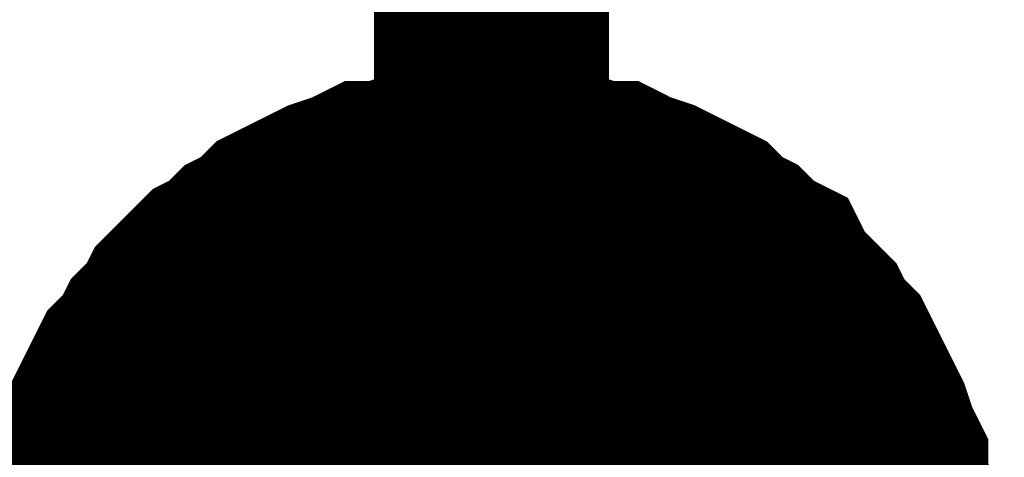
# Model space of a CAD drawing. Header units: inches. Extents: x 0 to 17, y 0 to 11.
# Tile 24 of 48: x 5.9267 to 5.9761, y 6.7062 to 6.7281. Entities that reach past the tile are written whole.
import ezdxf

# ---------------------------------------------------------------- set-up
doc = ezdxf.new("R2010")
doc.units = ezdxf.units.IN
doc.header["$MEASUREMENT"] = 0
doc.layers.add('Sheet', color=255, linetype='Continuous')

msp = doc.modelspace()

# ---------------------------------------------------------------- linework, layer by layer
at = {"layer": 'Sheet'}
for points in [[(5.950396, 6.549885, 0.0118, 0.0118, 0), (5.950396, 6.699755, 0.0118, 0.0118, 0), (5.950396, 6.849625, 0.0118, 0.0118, 0)], [(5.930177, 6.699755, 0.0118, 0.0118, 0), (5.930177, 6.700944, 0.0118, 0.0118, 0), (5.930177, 6.701737, 0.0118, 0.0118, 0), (5.930574, 6.702927, 0.0118, 0.0118, 0), (5.930574, 6.70372, 0.0118, 0.0118, 0), (5.93097, 6.704909, 0.0118, 0.0118, 0), (5.93097, 6.705702, 0.0118, 0.0118, 0), (5.931367, 6.706495, 0.0118, 0.0118, 0), (5.931763, 6.707685, 0.0118, 0.0118, 0), (5.93216, 6.708478, 0.0118, 0.0118, 0), (5.932556, 6.70927, 0.0118, 0.0118, 0), (5.932952, 6.710063, 0.0118, 0.0118, 0), (5.933745, 6.710856, 0.0118, 0.0118, 0), (5.934142, 6.711649, 0.0118, 0.0118, 0), (5.934935, 6.712442, 0.0118, 0.0118, 0), (5.935331, 6.713235, 0.0118, 0.0118, 0), (5.936124, 6.714028, 0.0118, 0.0118, 0), (5.936917, 6.714821, 0.0118, 0.0118, 0), (5.93771, 6.715218, 0.0118, 0.0118, 0), (5.938503, 6.716011, 0.0118, 0.0118, 0), (5.939296, 6.716407, 0.0118, 0.0118, 0), (5.940089, 6.7172, 0.0118, 0.0118, 0), (5.940882, 6.717597, 0.0118, 0.0118, 0), (5.941674, 6.717993, 0.0118, 0.0118, 0), (5.942467, 6.71839, 0.0118, 0.0118, 0), (5.943657, 6.718786, 0.0118, 0.0118, 0), (5.94445, 6.719183, 0.0118, 0.0118, 0), (5.945243, 6.719183, 0.0118, 0.0118, 0), (5.946432, 6.719579, 0.0118, 0.0118, 0), (5.947225, 6.719579, 0.0118, 0.0118, 0), (5.948414, 6.719975, 0.0118, 0.0118, 0), (5.949207, 6.719975, 0.0118, 0.0118, 0), (5.950396, 6.719975, 0.0118, 0.0118, 0)], [(5.930177, 6.699755, 0.0118, 0.0118, 0), (5.930177, 6.700944, 0.0118, 0.0118, 0), (5.930177, 6.701737, 0.0118, 0.0118, 0), (5.930574, 6.702927, 0.0118, 0.0118, 0), (5.930574, 6.70372, 0.0118, 0.0118, 0), (5.93097, 6.704909, 0.0118, 0.0118, 0), (5.93097, 6.705702, 0.0118, 0.0118, 0), (5.931367, 6.706495, 0.0118, 0.0118, 0), (5.931763, 6.707685, 0.0118, 0.0118, 0), (5.93216, 6.708478, 0.0118, 0.0118, 0), (5.932556, 6.70927, 0.0118, 0.0118, 0), (5.932952, 6.710063, 0.0118, 0.0118, 0), (5.933745, 6.710856, 0.0118, 0.0118, 0), (5.934142, 6.711649, 0.0118, 0.0118, 0), (5.934935, 6.712442, 0.0118, 0.0118, 0), (5.935331, 6.713235, 0.0118, 0.0118, 0), (5.936124, 6.714028, 0.0118, 0.0118, 0), (5.936917, 6.714821, 0.0118, 0.0118, 0), (5.93771, 6.715218, 0.0118, 0.0118, 0), (5.938503, 6.716011, 0.0118, 0.0118, 0), (5.939296, 6.716407, 0.0118, 0.0118, 0), (5.940089, 6.7172, 0.0118, 0.0118, 0), (5.940882, 6.717597, 0.0118, 0.0118, 0), (5.941674, 6.717993, 0.0118, 0.0118, 0), (5.942467, 6.71839, 0.0118, 0.0118, 0), (5.943657, 6.718786, 0.0118, 0.0118, 0), (5.94445, 6.719183, 0.0118, 0.0118, 0), (5.945243, 6.719183, 0.0118, 0.0118, 0), (5.946432, 6.719579, 0.0118, 0.0118, 0), (5.947225, 6.719579, 0.0118, 0.0118, 0), (5.948414, 6.719975, 0.0118, 0.0118, 0), (5.949207, 6.719975, 0.0118, 0.0118, 0), (5.950396, 6.719975, 0.0118, 0.0118, 0)], [(5.930177, 6.699755, 0.0118, 0.0118, 0), (5.930177, 6.700944, 0.0118, 0.0118, 0), (5.930177, 6.701737, 0.0118, 0.0118, 0), (5.930574, 6.702927, 0.0118, 0.0118, 0), (5.930574, 6.70372, 0.0118, 0.0118, 0), (5.93097, 6.704909, 0.0118, 0.0118, 0), (5.93097, 6.705702, 0.0118, 0.0118, 0), (5.931367, 6.706495, 0.0118, 0.0118, 0), (5.931763, 6.707685, 0.0118, 0.0118, 0), (5.93216, 6.708478, 0.0118, 0.0118, 0), (5.932556, 6.70927, 0.0118, 0.0118, 0), (5.932952, 6.710063, 0.0118, 0.0118, 0), (5.933745, 6.710856, 0.0118, 0.0118, 0), (5.934142, 6.711649, 0.0118, 0.0118, 0), (5.934935, 6.712442, 0.0118, 0.0118, 0), (5.935331, 6.713235, 0.0118, 0.0118, 0), (5.936124, 6.714028, 0.0118, 0.0118, 0), (5.936917, 6.714821, 0.0118, 0.0118, 0), (5.93771, 6.715218, 0.0118, 0.0118, 0), (5.938503, 6.716011, 0.0118, 0.0118, 0), (5.939296, 6.716407, 0.0118, 0.0118, 0), (5.940089, 6.7172, 0.0118, 0.0118, 0), (5.940882, 6.717597, 0.0118, 0.0118, 0), (5.941674, 6.717993, 0.0118, 0.0118, 0), (5.942467, 6.71839, 0.0118, 0.0118, 0), (5.943657, 6.718786, 0.0118, 0.0118, 0), (5.94445, 6.719183, 0.0118, 0.0118, 0), (5.945243, 6.719183, 0.0118, 0.0118, 0), (5.946432, 6.719579, 0.0118, 0.0118, 0), (5.947225, 6.719579, 0.0118, 0.0118, 0), (5.948414, 6.719975, 0.0118, 0.0118, 0), (5.949207, 6.719975, 0.0118, 0.0118, 0), (5.950396, 6.719975, 0.0118, 0.0118, 0)], [(5.930177, 6.699755, 0.0118, 0.0118, 0), (5.930177, 6.700944, 0.0118, 0.0118, 0), (5.930177, 6.701737, 0.0118, 0.0118, 0), (5.930574, 6.702927, 0.0118, 0.0118, 0), (5.930574, 6.70372, 0.0118, 0.0118, 0), (5.93097, 6.704909, 0.0118, 0.0118, 0), (5.93097, 6.705702, 0.0118, 0.0118, 0), (5.931367, 6.706495, 0.0118, 0.0118, 0), (5.931763, 6.707685, 0.0118, 0.0118, 0), (5.93216, 6.708478, 0.0118, 0.0118, 0), (5.932556, 6.70927, 0.0118, 0.0118, 0), (5.932952, 6.710063, 0.0118, 0.0118, 0), (5.933745, 6.710856, 0.0118, 0.0118, 0), (5.934142, 6.711649, 0.0118, 0.0118, 0), (5.934935, 6.712442, 0.0118, 0.0118, 0), (5.935331, 6.713235, 0.0118, 0.0118, 0), (5.936124, 6.714028, 0.0118, 0.0118, 0), (5.936917, 6.714821, 0.0118, 0.0118, 0), (5.93771, 6.715218, 0.0118, 0.0118, 0), (5.938503, 6.716011, 0.0118, 0.0118, 0), (5.939296, 6.716407, 0.0118, 0.0118, 0), (5.940089, 6.7172, 0.0118, 0.0118, 0), (5.940882, 6.717597, 0.0118, 0.0118, 0), (5.941674, 6.717993, 0.0118, 0.0118, 0), (5.942467, 6.71839, 0.0118, 0.0118, 0), (5.943657, 6.718786, 0.0118, 0.0118, 0), (5.94445, 6.719183, 0.0118, 0.0118, 0), (5.945243, 6.719183, 0.0118, 0.0118, 0), (5.946432, 6.719579, 0.0118, 0.0118, 0), (5.947225, 6.719579, 0.0118, 0.0118, 0), (5.948414, 6.719975, 0.0118, 0.0118, 0), (5.949207, 6.719975, 0.0118, 0.0118, 0), (5.950396, 6.719975, 0.0118, 0.0118, 0)], [(5.930177, 6.699755, 0.0118, 0.0118, 0), (5.930177, 6.700944, 0.0118, 0.0118, 0), (5.930177, 6.701737, 0.0118, 0.0118, 0), (5.930574, 6.702927, 0.0118, 0.0118, 0), (5.930574, 6.70372, 0.0118, 0.0118, 0), (5.93097, 6.704909, 0.0118, 0.0118, 0), (5.93097, 6.705702, 0.0118, 0.0118, 0), (5.931367, 6.706495, 0.0118, 0.0118, 0), (5.931763, 6.707685, 0.0118, 0.0118, 0), (5.93216, 6.708478, 0.0118, 0.0118, 0), (5.932556, 6.70927, 0.0118, 0.0118, 0), (5.932952, 6.710063, 0.0118, 0.0118, 0), (5.933745, 6.710856, 0.0118, 0.0118, 0), (5.934142, 6.711649, 0.0118, 0.0118, 0), (5.934935, 6.712442, 0.0118, 0.0118, 0), (5.935331, 6.713235, 0.0118, 0.0118, 0), (5.936124, 6.714028, 0.0118, 0.0118, 0), (5.936917, 6.714821, 0.0118, 0.0118, 0), (5.93771, 6.715218, 0.0118, 0.0118, 0), (5.938503, 6.716011, 0.0118, 0.0118, 0), (5.939296, 6.716407, 0.0118, 0.0118, 0), (5.940089, 6.7172, 0.0118, 0.0118, 0), (5.940882, 6.717597, 0.0118, 0.0118, 0), (5.941674, 6.717993, 0.0118, 0.0118, 0), (5.942467, 6.71839, 0.0118, 0.0118, 0), (5.943657, 6.718786, 0.0118, 0.0118, 0), (5.94445, 6.719183, 0.0118, 0.0118, 0), (5.945243, 6.719183, 0.0118, 0.0118, 0), (5.946432, 6.719579, 0.0118, 0.0118, 0), (5.947225, 6.719579, 0.0118, 0.0118, 0), (5.948414, 6.719975, 0.0118, 0.0118, 0), (5.949207, 6.719975, 0.0118, 0.0118, 0), (5.950396, 6.719975, 0.0118, 0.0118, 0)], [(5.930177, 6.699755, 0.0118, 0.0118, 0), (5.930177, 6.700944, 0.0118, 0.0118, 0), (5.930177, 6.701737, 0.0118, 0.0118, 0), (5.930574, 6.702927, 0.0118, 0.0118, 0), (5.930574, 6.70372, 0.0118, 0.0118, 0), (5.93097, 6.704909, 0.0118, 0.0118, 0), (5.93097, 6.705702, 0.0118, 0.0118, 0), (5.931367, 6.706495, 0.0118, 0.0118, 0), (5.931763, 6.707685, 0.0118, 0.0118, 0), (5.93216, 6.708478, 0.0118, 0.0118, 0), (5.932556, 6.70927, 0.0118, 0.0118, 0), (5.932952, 6.710063, 0.0118, 0.0118, 0), (5.933745, 6.710856, 0.0118, 0.0118, 0), (5.934142, 6.711649, 0.0118, 0.0118, 0), (5.934935, 6.712442, 0.0118, 0.0118, 0), (5.935331, 6.713235, 0.0118, 0.0118, 0), (5.936124, 6.714028, 0.0118, 0.0118, 0), (5.936917, 6.714821, 0.0118, 0.0118, 0), (5.93771, 6.715218, 0.0118, 0.0118, 0), (5.938503, 6.716011, 0.0118, 0.0118, 0), (5.939296, 6.716407, 0.0118, 0.0118, 0), (5.940089, 6.7172, 0.0118, 0.0118, 0), (5.940882, 6.717597, 0.0118, 0.0118, 0), (5.941674, 6.717993, 0.0118, 0.0118, 0), (5.942467, 6.71839, 0.0118, 0.0118, 0), (5.943657, 6.718786, 0.0118, 0.0118, 0), (5.94445, 6.719183, 0.0118, 0.0118, 0), (5.945243, 6.719183, 0.0118, 0.0118, 0), (5.946432, 6.719579, 0.0118, 0.0118, 0), (5.947225, 6.719579, 0.0118, 0.0118, 0), (5.948414, 6.719975, 0.0118, 0.0118, 0), (5.949207, 6.719975, 0.0118, 0.0118, 0), (5.950396, 6.719975, 0.0118, 0.0118, 0)], [(5.950396, 6.719975, 0.0118, 0.0118, 0), (5.950396, 6.719975, 0.0118, 0.0118, 0)], [(5.950396, 6.719975, 0.0118, 0.0118, 0), (5.951586, 6.719975, 0.0118, 0.0118, 0), (5.952379, 6.719975, 0.0118, 0.0118, 0), (5.953568, 6.719579, 0.0118, 0.0118, 0), (5.954361, 6.719579, 0.0118, 0.0118, 0), (5.95555, 6.719183, 0.0118, 0.0118, 0), (5.956343, 6.719183, 0.0118, 0.0118, 0), (5.957136, 6.718786, 0.0118, 0.0118, 0), (5.958326, 6.71839, 0.0118, 0.0118, 0), (5.959118, 6.717993, 0.0118, 0.0118, 0), (5.959911, 6.717597, 0.0118, 0.0118, 0), (5.960704, 6.7172, 0.0118, 0.0118, 0), (5.961497, 6.716407, 0.0118, 0.0118, 0), (5.96229, 6.716011, 0.0118, 0.0118, 0), (5.963083, 6.715218, 0.0118, 0.0118, 0), (5.963876, 6.714821, 0.0118, 0.0118, 0), (5.964272, 6.714028, 0.0118, 0.0118, 0), (5.965065, 6.713235, 0.0118, 0.0118, 0), (5.965858, 6.712442, 0.0118, 0.0118, 0), (5.966255, 6.711649, 0.0118, 0.0118, 0), (5.967048, 6.710856, 0.0118, 0.0118, 0), (5.967444, 6.710063, 0.0118, 0.0118, 0), (5.96784, 6.70927, 0.0118, 0.0118, 0), (5.968237, 6.708478, 0.0118, 0.0118, 0), (5.968633, 6.707685, 0.0118, 0.0118, 0), (5.96903, 6.706495, 0.0118, 0.0118, 0), (5.969426, 6.705702, 0.0118, 0.0118, 0), (5.969426, 6.704909, 0.0118, 0.0118, 0), (5.969823, 6.70372, 0.0118, 0.0118, 0), (5.969823, 6.702927, 0.0118, 0.0118, 0), (5.970219, 6.701737, 0.0118, 0.0118, 0), (5.970219, 6.700944, 0.0118, 0.0118, 0), (5.970219, 6.699755, 0.0118, 0.0118, 0)], [(5.950396, 6.719975, 0.0118, 0.0118, 0), (5.950396, 6.719975, 0.0118, 0.0118, 0)], [(5.950396, 6.719975, 0.0118, 0.0118, 0), (5.951586, 6.719975, 0.0118, 0.0118, 0), (5.952379, 6.719975, 0.0118, 0.0118, 0), (5.953568, 6.719579, 0.0118, 0.0118, 0), (5.954361, 6.719579, 0.0118, 0.0118, 0), (5.95555, 6.719183, 0.0118, 0.0118, 0), (5.956343, 6.719183, 0.0118, 0.0118, 0), (5.957136, 6.718786, 0.0118, 0.0118, 0), (5.958326, 6.71839, 0.0118, 0.0118, 0), (5.959118, 6.717993, 0.0118, 0.0118, 0), (5.959911, 6.717597, 0.0118, 0.0118, 0), (5.960704, 6.7172, 0.0118, 0.0118, 0), (5.961497, 6.716407, 0.0118, 0.0118, 0), (5.96229, 6.716011, 0.0118, 0.0118, 0), (5.963083, 6.715218, 0.0118, 0.0118, 0), (5.963876, 6.714821, 0.0118, 0.0118, 0), (5.964272, 6.714028, 0.0118, 0.0118, 0), (5.965065, 6.713235, 0.0118, 0.0118, 0), (5.965858, 6.712442, 0.0118, 0.0118, 0), (5.966255, 6.711649, 0.0118, 0.0118, 0), (5.967048, 6.710856, 0.0118, 0.0118, 0), (5.967444, 6.710063, 0.0118, 0.0118, 0), (5.96784, 6.70927, 0.0118, 0.0118, 0), (5.968237, 6.708478, 0.0118, 0.0118, 0), (5.968633, 6.707685, 0.0118, 0.0118, 0), (5.96903, 6.706495, 0.0118, 0.0118, 0), (5.969426, 6.705702, 0.0118, 0.0118, 0), (5.969426, 6.704909, 0.0118, 0.0118, 0), (5.969823, 6.70372, 0.0118, 0.0118, 0), (5.969823, 6.702927, 0.0118, 0.0118, 0), (5.970219, 6.701737, 0.0118, 0.0118, 0), (5.970219, 6.700944, 0.0118, 0.0118, 0), (5.970219, 6.699755, 0.0118, 0.0118, 0)], [(5.950396, 6.719975, 0.0118, 0.0118, 0), (5.950396, 6.719975, 0.0118, 0.0118, 0)], [(5.950396, 6.719975, 0.0118, 0.0118, 0), (5.951586, 6.719975, 0.0118, 0.0118, 0), (5.952379, 6.719975, 0.0118, 0.0118, 0), (5.953568, 6.719579, 0.0118, 0.0118, 0), (5.954361, 6.719579, 0.0118, 0.0118, 0), (5.95555, 6.719183, 0.0118, 0.0118, 0), (5.956343, 6.719183, 0.0118, 0.0118, 0), (5.957136, 6.718786, 0.0118, 0.0118, 0), (5.958326, 6.71839, 0.0118, 0.0118, 0), (5.959118, 6.717993, 0.0118, 0.0118, 0), (5.959911, 6.717597, 0.0118, 0.0118, 0), (5.960704, 6.7172, 0.0118, 0.0118, 0), (5.961497, 6.716407, 0.0118, 0.0118, 0), (5.96229, 6.716011, 0.0118, 0.0118, 0), (5.963083, 6.715218, 0.0118, 0.0118, 0), (5.963876, 6.714821, 0.0118, 0.0118, 0), (5.964272, 6.714028, 0.0118, 0.0118, 0), (5.965065, 6.713235, 0.0118, 0.0118, 0), (5.965858, 6.712442, 0.0118, 0.0118, 0), (5.966255, 6.711649, 0.0118, 0.0118, 0), (5.967048, 6.710856, 0.0118, 0.0118, 0), (5.967444, 6.710063, 0.0118, 0.0118, 0), (5.96784, 6.70927, 0.0118, 0.0118, 0), (5.968237, 6.708478, 0.0118, 0.0118, 0), (5.968633, 6.707685, 0.0118, 0.0118, 0), (5.96903, 6.706495, 0.0118, 0.0118, 0), (5.969426, 6.705702, 0.0118, 0.0118, 0), (5.969426, 6.704909, 0.0118, 0.0118, 0), (5.969823, 6.70372, 0.0118, 0.0118, 0), (5.969823, 6.702927, 0.0118, 0.0118, 0), (5.970219, 6.701737, 0.0118, 0.0118, 0), (5.970219, 6.700944, 0.0118, 0.0118, 0), (5.970219, 6.699755, 0.0118, 0.0118, 0)], [(5.950396, 6.719975, 0.0118, 0.0118, 0), (5.950396, 6.719975, 0.0118, 0.0118, 0)], [(5.950396, 6.719975, 0.0118, 0.0118, 0), (5.951586, 6.719975, 0.0118, 0.0118, 0), (5.952379, 6.719975, 0.0118, 0.0118, 0), (5.953568, 6.719579, 0.0118, 0.0118, 0), (5.954361, 6.719579, 0.0118, 0.0118, 0), (5.95555, 6.719183, 0.0118, 0.0118, 0), (5.956343, 6.719183, 0.0118, 0.0118, 0), (5.957136, 6.718786, 0.0118, 0.0118, 0), (5.958326, 6.71839, 0.0118, 0.0118, 0), (5.959118, 6.717993, 0.0118, 0.0118, 0), (5.959911, 6.717597, 0.0118, 0.0118, 0), (5.960704, 6.7172, 0.0118, 0.0118, 0), (5.961497, 6.716407, 0.0118, 0.0118, 0), (5.96229, 6.716011, 0.0118, 0.0118, 0), (5.963083, 6.715218, 0.0118, 0.0118, 0), (5.963876, 6.714821, 0.0118, 0.0118, 0), (5.964272, 6.714028, 0.0118, 0.0118, 0), (5.965065, 6.713235, 0.0118, 0.0118, 0), (5.965858, 6.712442, 0.0118, 0.0118, 0), (5.966255, 6.711649, 0.0118, 0.0118, 0), (5.967048, 6.710856, 0.0118, 0.0118, 0), (5.967444, 6.710063, 0.0118, 0.0118, 0), (5.96784, 6.70927, 0.0118, 0.0118, 0), (5.968237, 6.708478, 0.0118, 0.0118, 0), (5.968633, 6.707685, 0.0118, 0.0118, 0), (5.96903, 6.706495, 0.0118, 0.0118, 0), (5.969426, 6.705702, 0.0118, 0.0118, 0), (5.969426, 6.704909, 0.0118, 0.0118, 0), (5.969823, 6.70372, 0.0118, 0.0118, 0), (5.969823, 6.702927, 0.0118, 0.0118, 0), (5.970219, 6.701737, 0.0118, 0.0118, 0), (5.970219, 6.700944, 0.0118, 0.0118, 0), (5.970219, 6.699755, 0.0118, 0.0118, 0)], [(5.950396, 6.719975, 0.0118, 0.0118, 0), (5.950396, 6.719975, 0.0118, 0.0118, 0)], [(5.950396, 6.719975, 0.0118, 0.0118, 0), (5.951586, 6.719975, 0.0118, 0.0118, 0), (5.952379, 6.719975, 0.0118, 0.0118, 0), (5.953568, 6.719579, 0.0118, 0.0118, 0), (5.954361, 6.719579, 0.0118, 0.0118, 0), (5.95555, 6.719183, 0.0118, 0.0118, 0), (5.956343, 6.719183, 0.0118, 0.0118, 0), (5.957136, 6.718786, 0.0118, 0.0118, 0), (5.958326, 6.71839, 0.0118, 0.0118, 0), (5.959118, 6.717993, 0.0118, 0.0118, 0), (5.959911, 6.717597, 0.0118, 0.0118, 0), (5.960704, 6.7172, 0.0118, 0.0118, 0), (5.961497, 6.716407, 0.0118, 0.0118, 0), (5.96229, 6.716011, 0.0118, 0.0118, 0), (5.963083, 6.715218, 0.0118, 0.0118, 0), (5.963876, 6.714821, 0.0118, 0.0118, 0), (5.964272, 6.714028, 0.0118, 0.0118, 0), (5.965065, 6.713235, 0.0118, 0.0118, 0), (5.965858, 6.712442, 0.0118, 0.0118, 0), (5.966255, 6.711649, 0.0118, 0.0118, 0), (5.967048, 6.710856, 0.0118, 0.0118, 0), (5.967444, 6.710063, 0.0118, 0.0118, 0), (5.96784, 6.70927, 0.0118, 0.0118, 0), (5.968237, 6.708478, 0.0118, 0.0118, 0), (5.968633, 6.707685, 0.0118, 0.0118, 0), (5.96903, 6.706495, 0.0118, 0.0118, 0), (5.969426, 6.705702, 0.0118, 0.0118, 0), (5.969426, 6.704909, 0.0118, 0.0118, 0), (5.969823, 6.70372, 0.0118, 0.0118, 0), (5.969823, 6.702927, 0.0118, 0.0118, 0), (5.970219, 6.701737, 0.0118, 0.0118, 0), (5.970219, 6.700944, 0.0118, 0.0118, 0), (5.970219, 6.699755, 0.0118, 0.0118, 0)], [(5.950396, 6.719975, 0.0118, 0.0118, 0), (5.950396, 6.719975, 0.0118, 0.0118, 0)], [(5.950396, 6.719975, 0.0118, 0.0118, 0), (5.951586, 6.719975, 0.0118, 0.0118, 0), (5.952379, 6.719975, 0.0118, 0.0118, 0), (5.953568, 6.719579, 0.0118, 0.0118, 0), (5.954361, 6.719579, 0.0118, 0.0118, 0), (5.95555, 6.719183, 0.0118, 0.0118, 0), (5.956343, 6.719183, 0.0118, 0.0118, 0), (5.957136, 6.718786, 0.0118, 0.0118, 0), (5.958326, 6.71839, 0.0118, 0.0118, 0), (5.959118, 6.717993, 0.0118, 0.0118, 0), (5.959911, 6.717597, 0.0118, 0.0118, 0), (5.960704, 6.7172, 0.0118, 0.0118, 0), (5.961497, 6.716407, 0.0118, 0.0118, 0), (5.96229, 6.716011, 0.0118, 0.0118, 0), (5.963083, 6.715218, 0.0118, 0.0118, 0), (5.963876, 6.714821, 0.0118, 0.0118, 0), (5.964272, 6.714028, 0.0118, 0.0118, 0), (5.965065, 6.713235, 0.0118, 0.0118, 0), (5.965858, 6.712442, 0.0118, 0.0118, 0), (5.966255, 6.711649, 0.0118, 0.0118, 0), (5.967048, 6.710856, 0.0118, 0.0118, 0), (5.967444, 6.710063, 0.0118, 0.0118, 0), (5.96784, 6.70927, 0.0118, 0.0118, 0), (5.968237, 6.708478, 0.0118, 0.0118, 0), (5.968633, 6.707685, 0.0118, 0.0118, 0), (5.96903, 6.706495, 0.0118, 0.0118, 0), (5.969426, 6.705702, 0.0118, 0.0118, 0), (5.969426, 6.704909, 0.0118, 0.0118, 0), (5.969823, 6.70372, 0.0118, 0.0118, 0), (5.969823, 6.702927, 0.0118, 0.0118, 0), (5.970219, 6.701737, 0.0118, 0.0118, 0), (5.970219, 6.700944, 0.0118, 0.0118, 0), (5.970219, 6.699755, 0.0118, 0.0118, 0)], [(5.930574, 6.70372, 0.0039, 0.0039, 0), (5.93097, 6.704909, 0.0039, 0.0039, 0), (5.93097, 6.705702, 0.0039, 0.0039, 0), (5.931367, 6.706495, 0.0039, 0.0039, 0), (5.931763, 6.707685, 0.0039, 0.0039, 0), (5.93216, 6.708478, 0.0039, 0.0039, 0), (5.932556, 6.70927, 0.0039, 0.0039, 0), (5.932952, 6.710063, 0.0039, 0.0039, 0), (5.933745, 6.710856, 0.0039, 0.0039, 0), (5.934142, 6.711649, 0.0039, 0.0039, 0), (5.934935, 6.712442, 0.0039, 0.0039, 0), (5.935331, 6.713235, 0.0039, 0.0039, 0), (5.936124, 6.714028, 0.0039, 0.0039, 0), (5.936917, 6.714821, 0.0039, 0.0039, 0), (5.93771, 6.715218, 0.0039, 0.0039, 0), (5.938503, 6.716011, 0.0039, 0.0039, 0), (5.939296, 6.716407, 0.0039, 0.0039, 0), (5.940089, 6.7172, 0.0039, 0.0039, 0), (5.940882, 6.717597, 0.0039, 0.0039, 0), (5.941674, 6.717993, 0.0039, 0.0039, 0), (5.942467, 6.71839, 0.0039, 0.0039, 0), (5.943657, 6.718786, 0.0039, 0.0039, 0), (5.94445, 6.719183, 0.0039, 0.0039, 0), (5.945243, 6.719183, 0.0039, 0.0039, 0), (5.946432, 6.719579, 0.0039, 0.0039, 0), (5.947225, 6.719579, 0.0039, 0.0039, 0), (5.948414, 6.719975, 0.0039, 0.0039, 0), (5.949207, 6.719975, 0.0039, 0.0039, 0), (5.950396, 6.719975, 0.0039, 0.0039, 0)], [(5.930574, 6.70372, 0.0039, 0.0039, 0), (5.93097, 6.704909, 0.0039, 0.0039, 0), (5.93097, 6.705702, 0.0039, 0.0039, 0), (5.931367, 6.706495, 0.0039, 0.0039, 0), (5.931763, 6.707685, 0.0039, 0.0039, 0), (5.93216, 6.708478, 0.0039, 0.0039, 0), (5.932556, 6.70927, 0.0039, 0.0039, 0), (5.932952, 6.710063, 0.0039, 0.0039, 0), (5.933745, 6.710856, 0.0039, 0.0039, 0), (5.934142, 6.711649, 0.0039, 0.0039, 0), (5.934935, 6.712442, 0.0039, 0.0039, 0), (5.935331, 6.713235, 0.0039, 0.0039, 0), (5.936124, 6.714028, 0.0039, 0.0039, 0), (5.936917, 6.714821, 0.0039, 0.0039, 0), (5.93771, 6.715218, 0.0039, 0.0039, 0), (5.938503, 6.716011, 0.0039, 0.0039, 0), (5.939296, 6.716407, 0.0039, 0.0039, 0), (5.940089, 6.7172, 0.0039, 0.0039, 0), (5.940882, 6.717597, 0.0039, 0.0039, 0), (5.941674, 6.717993, 0.0039, 0.0039, 0), (5.942467, 6.71839, 0.0039, 0.0039, 0), (5.943657, 6.718786, 0.0039, 0.0039, 0), (5.94445, 6.719183, 0.0039, 0.0039, 0), (5.945243, 6.719183, 0.0039, 0.0039, 0), (5.946432, 6.719579, 0.0039, 0.0039, 0), (5.947225, 6.719579, 0.0039, 0.0039, 0), (5.948414, 6.719975, 0.0039, 0.0039, 0), (5.949207, 6.719975, 0.0039, 0.0039, 0), (5.950396, 6.719975, 0.0039, 0.0039, 0)], [(5.930574, 6.70372, 0.0039, 0.0039, 0), (5.93097, 6.704909, 0.0039, 0.0039, 0), (5.93097, 6.705702, 0.0039, 0.0039, 0), (5.931367, 6.706495, 0.0039, 0.0039, 0), (5.931763, 6.707685, 0.0039, 0.0039, 0), (5.93216, 6.708478, 0.0039, 0.0039, 0), (5.932556, 6.70927, 0.0039, 0.0039, 0), (5.932952, 6.710063, 0.0039, 0.0039, 0), (5.933745, 6.710856, 0.0039, 0.0039, 0), (5.934142, 6.711649, 0.0039, 0.0039, 0), (5.934935, 6.712442, 0.0039, 0.0039, 0), (5.935331, 6.713235, 0.0039, 0.0039, 0), (5.936124, 6.714028, 0.0039, 0.0039, 0), (5.936917, 6.714821, 0.0039, 0.0039, 0), (5.93771, 6.715218, 0.0039, 0.0039, 0), (5.938503, 6.716011, 0.0039, 0.0039, 0), (5.939296, 6.716407, 0.0039, 0.0039, 0), (5.940089, 6.7172, 0.0039, 0.0039, 0), (5.940882, 6.717597, 0.0039, 0.0039, 0), (5.941674, 6.717993, 0.0039, 0.0039, 0), (5.942467, 6.71839, 0.0039, 0.0039, 0), (5.943657, 6.718786, 0.0039, 0.0039, 0), (5.94445, 6.719183, 0.0039, 0.0039, 0), (5.945243, 6.719183, 0.0039, 0.0039, 0), (5.946432, 6.719579, 0.0039, 0.0039, 0), (5.947225, 6.719579, 0.0039, 0.0039, 0), (5.948414, 6.719975, 0.0039, 0.0039, 0), (5.949207, 6.719975, 0.0039, 0.0039, 0), (5.950396, 6.719975, 0.0039, 0.0039, 0)], [(5.930574, 6.70372, 0.0039, 0.0039, 0), (5.93097, 6.704909, 0.0039, 0.0039, 0), (5.93097, 6.705702, 0.0039, 0.0039, 0), (5.931367, 6.706495, 0.0039, 0.0039, 0), (5.931763, 6.707685, 0.0039, 0.0039, 0), (5.93216, 6.708478, 0.0039, 0.0039, 0), (5.932556, 6.70927, 0.0039, 0.0039, 0), (5.932952, 6.710063, 0.0039, 0.0039, 0), (5.933745, 6.710856, 0.0039, 0.0039, 0), (5.934142, 6.711649, 0.0039, 0.0039, 0), (5.934935, 6.712442, 0.0039, 0.0039, 0), (5.935331, 6.713235, 0.0039, 0.0039, 0), (5.936124, 6.714028, 0.0039, 0.0039, 0), (5.936917, 6.714821, 0.0039, 0.0039, 0), (5.93771, 6.715218, 0.0039, 0.0039, 0), (5.938503, 6.716011, 0.0039, 0.0039, 0), (5.939296, 6.716407, 0.0039, 0.0039, 0), (5.940089, 6.7172, 0.0039, 0.0039, 0), (5.940882, 6.717597, 0.0039, 0.0039, 0), (5.941674, 6.717993, 0.0039, 0.0039, 0), (5.942467, 6.71839, 0.0039, 0.0039, 0), (5.943657, 6.718786, 0.0039, 0.0039, 0), (5.94445, 6.719183, 0.0039, 0.0039, 0), (5.945243, 6.719183, 0.0039, 0.0039, 0), (5.946432, 6.719579, 0.0039, 0.0039, 0), (5.947225, 6.719579, 0.0039, 0.0039, 0), (5.948414, 6.719975, 0.0039, 0.0039, 0), (5.949207, 6.719975, 0.0039, 0.0039, 0), (5.950396, 6.719975, 0.0039, 0.0039, 0)], [(5.930574, 6.70372, 0.0039, 0.0039, 0), (5.93097, 6.704909, 0.0039, 0.0039, 0), (5.93097, 6.705702, 0.0039, 0.0039, 0), (5.931367, 6.706495, 0.0039, 0.0039, 0), (5.931763, 6.707685, 0.0039, 0.0039, 0), (5.93216, 6.708478, 0.0039, 0.0039, 0), (5.932556, 6.70927, 0.0039, 0.0039, 0), (5.932952, 6.710063, 0.0039, 0.0039, 0), (5.933745, 6.710856, 0.0039, 0.0039, 0), (5.934142, 6.711649, 0.0039, 0.0039, 0), (5.934935, 6.712442, 0.0039, 0.0039, 0), (5.935331, 6.713235, 0.0039, 0.0039, 0), (5.936124, 6.714028, 0.0039, 0.0039, 0), (5.936917, 6.714821, 0.0039, 0.0039, 0), (5.93771, 6.715218, 0.0039, 0.0039, 0), (5.938503, 6.716011, 0.0039, 0.0039, 0), (5.939296, 6.716407, 0.0039, 0.0039, 0), (5.940089, 6.7172, 0.0039, 0.0039, 0), (5.940882, 6.717597, 0.0039, 0.0039, 0), (5.941674, 6.717993, 0.0039, 0.0039, 0), (5.942467, 6.71839, 0.0039, 0.0039, 0), (5.943657, 6.718786, 0.0039, 0.0039, 0), (5.94445, 6.719183, 0.0039, 0.0039, 0), (5.945243, 6.719183, 0.0039, 0.0039, 0), (5.946432, 6.719579, 0.0039, 0.0039, 0), (5.947225, 6.719579, 0.0039, 0.0039, 0), (5.948414, 6.719975, 0.0039, 0.0039, 0), (5.949207, 6.719975, 0.0039, 0.0039, 0), (5.950396, 6.719975, 0.0039, 0.0039, 0)], [(5.930574, 6.70372, 0.0039, 0.0039, 0), (5.93097, 6.704909, 0.0039, 0.0039, 0), (5.93097, 6.705702, 0.0039, 0.0039, 0), (5.931367, 6.706495, 0.0039, 0.0039, 0), (5.931763, 6.707685, 0.0039, 0.0039, 0), (5.93216, 6.708478, 0.0039, 0.0039, 0), (5.932556, 6.70927, 0.0039, 0.0039, 0), (5.932952, 6.710063, 0.0039, 0.0039, 0), (5.933745, 6.710856, 0.0039, 0.0039, 0), (5.934142, 6.711649, 0.0039, 0.0039, 0), (5.934935, 6.712442, 0.0039, 0.0039, 0), (5.935331, 6.713235, 0.0039, 0.0039, 0), (5.936124, 6.714028, 0.0039, 0.0039, 0), (5.936917, 6.714821, 0.0039, 0.0039, 0), (5.93771, 6.715218, 0.0039, 0.0039, 0), (5.938503, 6.716011, 0.0039, 0.0039, 0), (5.939296, 6.716407, 0.0039, 0.0039, 0), (5.940089, 6.7172, 0.0039, 0.0039, 0), (5.940882, 6.717597, 0.0039, 0.0039, 0), (5.941674, 6.717993, 0.0039, 0.0039, 0), (5.942467, 6.71839, 0.0039, 0.0039, 0), (5.943657, 6.718786, 0.0039, 0.0039, 0), (5.94445, 6.719183, 0.0039, 0.0039, 0), (5.945243, 6.719183, 0.0039, 0.0039, 0), (5.946432, 6.719579, 0.0039, 0.0039, 0), (5.947225, 6.719579, 0.0039, 0.0039, 0), (5.948414, 6.719975, 0.0039, 0.0039, 0), (5.949207, 6.719975, 0.0039, 0.0039, 0), (5.950396, 6.719975, 0.0039, 0.0039, 0)], [(5.950396, 6.719975, 0.0039, 0.0039, 0), (5.950396, 6.719975, 0.0039, 0.0039, 0)], [(5.950396, 6.719975, 0.0039, 0.0039, 0), (5.951586, 6.719975, 0.0039, 0.0039, 0), (5.952379, 6.719975, 0.0039, 0.0039, 0), (5.953568, 6.719579, 0.0039, 0.0039, 0), (5.954361, 6.719579, 0.0039, 0.0039, 0), (5.95555, 6.719183, 0.0039, 0.0039, 0), (5.956343, 6.719183, 0.0039, 0.0039, 0), (5.957136, 6.718786, 0.0039, 0.0039, 0), (5.958326, 6.71839, 0.0039, 0.0039, 0), (5.959118, 6.717993, 0.0039, 0.0039, 0), (5.959911, 6.717597, 0.0039, 0.0039, 0), (5.960704, 6.7172, 0.0039, 0.0039, 0), (5.961497, 6.716407, 0.0039, 0.0039, 0), (5.96229, 6.716011, 0.0039, 0.0039, 0), (5.963083, 6.715218, 0.0039, 0.0039, 0), (5.963876, 6.714821, 0.0039, 0.0039, 0), (5.964272, 6.714028, 0.0039, 0.0039, 0), (5.965065, 6.713235, 0.0039, 0.0039, 0), (5.965858, 6.712442, 0.0039, 0.0039, 0), (5.966255, 6.711649, 0.0039, 0.0039, 0), (5.967048, 6.710856, 0.0039, 0.0039, 0), (5.967444, 6.710063, 0.0039, 0.0039, 0), (5.96784, 6.70927, 0.0039, 0.0039, 0), (5.968237, 6.708478, 0.0039, 0.0039, 0), (5.968633, 6.707685, 0.0039, 0.0039, 0), (5.96903, 6.706495, 0.0039, 0.0039, 0), (5.969426, 6.705702, 0.0039, 0.0039, 0), (5.969426, 6.704909, 0.0039, 0.0039, 0), (5.969823, 6.70372, 0.0039, 0.0039, 0)], [(5.950396, 6.719975, 0.0039, 0.0039, 0), (5.950396, 6.719975, 0.0039, 0.0039, 0)], [(5.950396, 6.719975, 0.0039, 0.0039, 0), (5.951586, 6.719975, 0.0039, 0.0039, 0), (5.952379, 6.719975, 0.0039, 0.0039, 0), (5.953568, 6.719579, 0.0039, 0.0039, 0), (5.954361, 6.719579, 0.0039, 0.0039, 0), (5.95555, 6.719183, 0.0039, 0.0039, 0), (5.956343, 6.719183, 0.0039, 0.0039, 0), (5.957136, 6.718786, 0.0039, 0.0039, 0), (5.958326, 6.71839, 0.0039, 0.0039, 0), (5.959118, 6.717993, 0.0039, 0.0039, 0), (5.959911, 6.717597, 0.0039, 0.0039, 0), (5.960704, 6.7172, 0.0039, 0.0039, 0), (5.961497, 6.716407, 0.0039, 0.0039, 0), (5.96229, 6.716011, 0.0039, 0.0039, 0), (5.963083, 6.715218, 0.0039, 0.0039, 0), (5.963876, 6.714821, 0.0039, 0.0039, 0), (5.964272, 6.714028, 0.0039, 0.0039, 0), (5.965065, 6.713235, 0.0039, 0.0039, 0), (5.965858, 6.712442, 0.0039, 0.0039, 0), (5.966255, 6.711649, 0.0039, 0.0039, 0), (5.967048, 6.710856, 0.0039, 0.0039, 0), (5.967444, 6.710063, 0.0039, 0.0039, 0), (5.96784, 6.70927, 0.0039, 0.0039, 0), (5.968237, 6.708478, 0.0039, 0.0039, 0), (5.968633, 6.707685, 0.0039, 0.0039, 0), (5.96903, 6.706495, 0.0039, 0.0039, 0), (5.969426, 6.705702, 0.0039, 0.0039, 0), (5.969426, 6.704909, 0.0039, 0.0039, 0), (5.969823, 6.70372, 0.0039, 0.0039, 0)], [(5.950396, 6.719975, 0.0039, 0.0039, 0), (5.950396, 6.719975, 0.0039, 0.0039, 0)], [(5.950396, 6.719975, 0.0039, 0.0039, 0), (5.951586, 6.719975, 0.0039, 0.0039, 0), (5.952379, 6.719975, 0.0039, 0.0039, 0), (5.953568, 6.719579, 0.0039, 0.0039, 0), (5.954361, 6.719579, 0.0039, 0.0039, 0), (5.95555, 6.719183, 0.0039, 0.0039, 0), (5.956343, 6.719183, 0.0039, 0.0039, 0), (5.957136, 6.718786, 0.0039, 0.0039, 0), (5.958326, 6.71839, 0.0039, 0.0039, 0), (5.959118, 6.717993, 0.0039, 0.0039, 0), (5.959911, 6.717597, 0.0039, 0.0039, 0), (5.960704, 6.7172, 0.0039, 0.0039, 0), (5.961497, 6.716407, 0.0039, 0.0039, 0), (5.96229, 6.716011, 0.0039, 0.0039, 0), (5.963083, 6.715218, 0.0039, 0.0039, 0), (5.963876, 6.714821, 0.0039, 0.0039, 0), (5.964272, 6.714028, 0.0039, 0.0039, 0), (5.965065, 6.713235, 0.0039, 0.0039, 0), (5.965858, 6.712442, 0.0039, 0.0039, 0), (5.966255, 6.711649, 0.0039, 0.0039, 0), (5.967048, 6.710856, 0.0039, 0.0039, 0), (5.967444, 6.710063, 0.0039, 0.0039, 0), (5.96784, 6.70927, 0.0039, 0.0039, 0), (5.968237, 6.708478, 0.0039, 0.0039, 0), (5.968633, 6.707685, 0.0039, 0.0039, 0), (5.96903, 6.706495, 0.0039, 0.0039, 0), (5.969426, 6.705702, 0.0039, 0.0039, 0), (5.969426, 6.704909, 0.0039, 0.0039, 0), (5.969823, 6.70372, 0.0039, 0.0039, 0)], [(5.950396, 6.719975, 0.0039, 0.0039, 0), (5.950396, 6.719975, 0.0039, 0.0039, 0)], [(5.950396, 6.719975, 0.0039, 0.0039, 0), (5.951586, 6.719975, 0.0039, 0.0039, 0), (5.952379, 6.719975, 0.0039, 0.0039, 0), (5.953568, 6.719579, 0.0039, 0.0039, 0), (5.954361, 6.719579, 0.0039, 0.0039, 0), (5.95555, 6.719183, 0.0039, 0.0039, 0), (5.956343, 6.719183, 0.0039, 0.0039, 0), (5.957136, 6.718786, 0.0039, 0.0039, 0), (5.958326, 6.71839, 0.0039, 0.0039, 0), (5.959118, 6.717993, 0.0039, 0.0039, 0), (5.959911, 6.717597, 0.0039, 0.0039, 0), (5.960704, 6.7172, 0.0039, 0.0039, 0), (5.961497, 6.716407, 0.0039, 0.0039, 0), (5.96229, 6.716011, 0.0039, 0.0039, 0), (5.963083, 6.715218, 0.0039, 0.0039, 0), (5.963876, 6.714821, 0.0039, 0.0039, 0), (5.964272, 6.714028, 0.0039, 0.0039, 0), (5.965065, 6.713235, 0.0039, 0.0039, 0), (5.965858, 6.712442, 0.0039, 0.0039, 0), (5.966255, 6.711649, 0.0039, 0.0039, 0), (5.967048, 6.710856, 0.0039, 0.0039, 0), (5.967444, 6.710063, 0.0039, 0.0039, 0), (5.96784, 6.70927, 0.0039, 0.0039, 0), (5.968237, 6.708478, 0.0039, 0.0039, 0), (5.968633, 6.707685, 0.0039, 0.0039, 0), (5.96903, 6.706495, 0.0039, 0.0039, 0), (5.969426, 6.705702, 0.0039, 0.0039, 0), (5.969426, 6.704909, 0.0039, 0.0039, 0), (5.969823, 6.70372, 0.0039, 0.0039, 0)], [(5.950396, 6.719975, 0.0039, 0.0039, 0), (5.950396, 6.719975, 0.0039, 0.0039, 0)], [(5.950396, 6.719975, 0.0039, 0.0039, 0), (5.951586, 6.719975, 0.0039, 0.0039, 0), (5.952379, 6.719975, 0.0039, 0.0039, 0), (5.953568, 6.719579, 0.0039, 0.0039, 0), (5.954361, 6.719579, 0.0039, 0.0039, 0), (5.95555, 6.719183, 0.0039, 0.0039, 0), (5.956343, 6.719183, 0.0039, 0.0039, 0), (5.957136, 6.718786, 0.0039, 0.0039, 0), (5.958326, 6.71839, 0.0039, 0.0039, 0), (5.959118, 6.717993, 0.0039, 0.0039, 0), (5.959911, 6.717597, 0.0039, 0.0039, 0), (5.960704, 6.7172, 0.0039, 0.0039, 0), (5.961497, 6.716407, 0.0039, 0.0039, 0), (5.96229, 6.716011, 0.0039, 0.0039, 0), (5.963083, 6.715218, 0.0039, 0.0039, 0), (5.963876, 6.714821, 0.0039, 0.0039, 0), (5.964272, 6.714028, 0.0039, 0.0039, 0), (5.965065, 6.713235, 0.0039, 0.0039, 0), (5.965858, 6.712442, 0.0039, 0.0039, 0), (5.966255, 6.711649, 0.0039, 0.0039, 0), (5.967048, 6.710856, 0.0039, 0.0039, 0), (5.967444, 6.710063, 0.0039, 0.0039, 0), (5.96784, 6.70927, 0.0039, 0.0039, 0), (5.968237, 6.708478, 0.0039, 0.0039, 0), (5.968633, 6.707685, 0.0039, 0.0039, 0), (5.96903, 6.706495, 0.0039, 0.0039, 0), (5.969426, 6.705702, 0.0039, 0.0039, 0), (5.969426, 6.704909, 0.0039, 0.0039, 0), (5.969823, 6.70372, 0.0039, 0.0039, 0)], [(5.950396, 6.719975, 0.0039, 0.0039, 0), (5.950396, 6.719975, 0.0039, 0.0039, 0)], [(5.950396, 6.719975, 0.0039, 0.0039, 0), (5.951586, 6.719975, 0.0039, 0.0039, 0), (5.952379, 6.719975, 0.0039, 0.0039, 0), (5.953568, 6.719579, 0.0039, 0.0039, 0), (5.954361, 6.719579, 0.0039, 0.0039, 0), (5.95555, 6.719183, 0.0039, 0.0039, 0), (5.956343, 6.719183, 0.0039, 0.0039, 0), (5.957136, 6.718786, 0.0039, 0.0039, 0), (5.958326, 6.71839, 0.0039, 0.0039, 0), (5.959118, 6.717993, 0.0039, 0.0039, 0), (5.959911, 6.717597, 0.0039, 0.0039, 0), (5.960704, 6.7172, 0.0039, 0.0039, 0), (5.961497, 6.716407, 0.0039, 0.0039, 0), (5.96229, 6.716011, 0.0039, 0.0039, 0), (5.963083, 6.715218, 0.0039, 0.0039, 0), (5.963876, 6.714821, 0.0039, 0.0039, 0), (5.964272, 6.714028, 0.0039, 0.0039, 0), (5.965065, 6.713235, 0.0039, 0.0039, 0), (5.965858, 6.712442, 0.0039, 0.0039, 0), (5.966255, 6.711649, 0.0039, 0.0039, 0), (5.967048, 6.710856, 0.0039, 0.0039, 0), (5.967444, 6.710063, 0.0039, 0.0039, 0), (5.96784, 6.70927, 0.0039, 0.0039, 0), (5.968237, 6.708478, 0.0039, 0.0039, 0), (5.968633, 6.707685, 0.0039, 0.0039, 0), (5.96903, 6.706495, 0.0039, 0.0039, 0), (5.969426, 6.705702, 0.0039, 0.0039, 0), (5.969426, 6.704909, 0.0039, 0.0039, 0), (5.969823, 6.70372, 0.0039, 0.0039, 0)]]:
    msp.add_lwpolyline(points, format="xyseb", dxfattribs=at)
msp.add_lwpolyline([(5.94, 6.7, 0.02, 0.02, 1), (5.96, 6.7, 0.02, 0.02, 1)], format="xyseb", close=True, dxfattribs=at)

doc.saveas('drawing.dxf')
